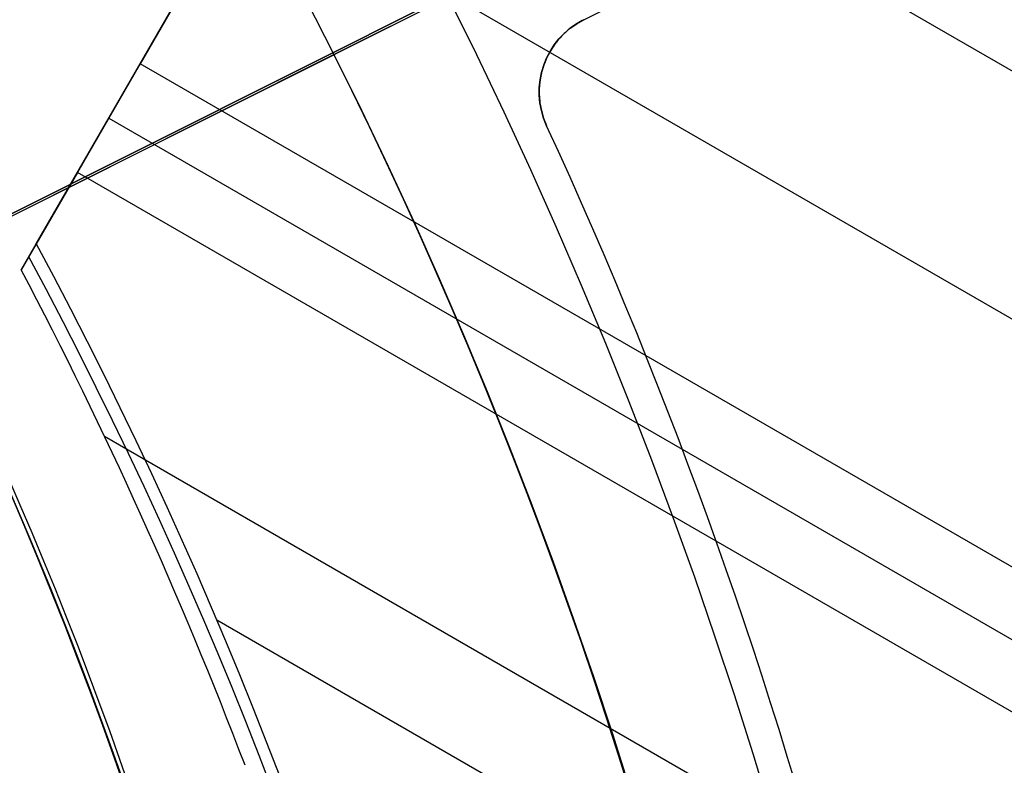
# Model space of a CAD drawing. Extents: x 16119 to 17321, y -6854 to -5812.
# Tile 46 of 68: x 16769 to 16781, y -6454 to -6444. Entities that reach past the tile are written whole.
import ezdxf

# ---------------------------------------------------------------- set-up
doc = ezdxf.new("R2010")
doc.units = 0
doc.layers.get('0').update_dxf_attribs({"linetype": 'CONTINUOUS'})
for name, color, linetype in [('BLANCO_METALICO', 7, 'CONTINUOUS'), ('COLOR', 7, 'CONTINUOUS'), ('LUZ', 7, 'CONTINUOUS')]:
    doc.layers.add(name, color=color, linetype=linetype)

msp = doc.modelspace()

# ---------------------------------------------------------------- linework, layer by layer
for p, q in [((16769.19601107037, -6447.189965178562, 55.76924850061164), (16776.62916711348, -6434.31536127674, 52.33708992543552)), ((16770.32051801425, -6445.242262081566, 53.29938422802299), (16774.54509022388, -6437.925088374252, 53.29938405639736)), ((16773.14246972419, -6440.354498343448, 52.38170944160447), (16770.48303191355, -6444.960779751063, 53.12237594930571)), ((17318.72943841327, -6755.349281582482, 52.38170944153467), (16773.14246972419, -6440.354498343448, 52.38170944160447)), ((16771.81275081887, -6442.657639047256, 52.75204269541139), (17317.39971950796, -6757.652422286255, 52.75204269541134)), ((16770.48303191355, -6444.960779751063, 53.12237594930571), (16769.70641066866, -6446.305927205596, 53.96826291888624)), ((17316.07000060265, -6759.955562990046, 53.1223759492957), (16770.48303191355, -6444.960779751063, 53.12237594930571)), ((16770.09472129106, -6445.633353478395, 53.54531943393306), (16783.63718288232, -6453.4520973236, 53.54531943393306)), ((16769.70641066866, -6446.305927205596, 53.96826291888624), (16769.01048903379, -6447.511298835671, 54.16208051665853)), ((16782.64336578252, -6453.775081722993, 53.96826291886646), (16769.70641066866, -6446.305927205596, 53.96826291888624)), ((16769.01048903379, -6447.511298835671, 54.16208051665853), (16769.19601107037, -6447.189965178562, 55.76924850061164)), ((16770.04015291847, -6449.569467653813, 54.33859617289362), (16781.47116753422, -6456.169167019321, 54.33859617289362)), ((17313.32500434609, -6764.710035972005, 56.4424488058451), (16771.43134449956, -6451.847585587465, 56.4424488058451))]:
    msp.add_line(p, q)
at = {"extrusion": (0.1124755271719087, 0.1948133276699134, 0.9743700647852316)}
msp.add_lwpolyline([(-17751.20030889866, -2732.071003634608), (-17751.71085849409, -2731.762035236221), (-17752.21940430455, -2731.448370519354), (-17752.72588590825, -2731.130028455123), (-17753.23024307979, -2730.807029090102), (-17753.73241581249, -2730.479393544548), (-17754.23234434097, -2730.147144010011), (-17754.72996916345, -2729.810303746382), (-17755.22523106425, -2729.468897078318), (-17755.71807113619, -2729.122949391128), (-17756.20843080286, -2728.772487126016), (-17756.69625184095, -2728.417537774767), (-17757.18147640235, -2728.058129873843), (-17757.66404703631, -2727.694292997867), (-17758.14390671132, -2727.326057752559), (-17758.62099883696, -2726.953455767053), (-17759.09526728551, -2726.576519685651), (-17759.56665641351, -2726.195283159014), (-17760.03511108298, -2725.80978083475), (-17760.50057668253, -2725.420048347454), (-17760.96299914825, -2725.026122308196), (-17761.42232498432, -2724.62804029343), (-17761.87850128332, -2724.225840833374), (-17762.33147574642, -2723.81956339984), (-17762.78119670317, -2723.409248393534), (-17763.22761313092, -2722.994937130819), (-17763.6706746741, -2722.57667182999), (-17764.11033166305, -2722.154495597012), (-17764.54653513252, -2721.728452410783), (-17764.97923683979, -2721.298587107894), (-17765.40838928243, -2720.864945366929), (-17765.83394571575, -2720.427573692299), (-17766.25586016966, -2719.986519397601), (-17766.6740874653, -2719.541830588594), (-17767.08858323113, -2719.09355614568), (-17767.49930391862, -2718.641745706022), (-17767.90620681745, -2718.186449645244), (-17768.30925007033, -2717.727719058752), (-17768.70839268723, -2717.26560574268), (-17769.10359455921, -2716.800162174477), (-17769.49481647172, -2716.331441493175), (-17769.8820201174, -2715.859497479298), (-17770.26516810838, -2715.384384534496), (-17770.64422398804, -2714.906157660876), (-17771.01915224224, -2714.424872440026), (-17771.38991831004, -2713.940585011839), (-17771.75648859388, -2713.453352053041), (-17772.11883046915, -2712.963230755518), (-17772.47691229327, -2712.470278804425), (-17772.83070341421, -2711.974554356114), (-17773.18017417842, -2711.476116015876), (-17773.52529593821, -2710.975022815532), (-17773.86604105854, -2710.471334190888), (-17774.20238292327, -2709.965109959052), (-17774.53429594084, -2709.456410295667), (-17774.86175554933, -2708.945295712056), (-17775.18473822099, -2708.43182703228), (-17775.50322146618, -2707.916065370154), (-17775.81718383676, -2707.398072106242), (-17776.1266049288, -2706.877908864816), (-17776.43146538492, -2706.355637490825), (-17776.73174689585, -2705.83132002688), (-17777.02743220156, -2705.305018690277), (-17777.31850509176, -2704.776795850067), (-17777.60495040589, -2704.246714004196), (-17777.8867540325, -2703.714835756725), (-17778.16390290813, -2703.181223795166), (-17778.43638501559, -2702.645940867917), (-17778.70418938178, -2702.109049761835), (-17778.96730607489, -2701.57061327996), (-17779.22572620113, -2701.030694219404), (-17779.47944190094, -2700.489355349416), (-17779.72844634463, -2699.946659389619), (-17779.97273372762, -2699.402668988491), (-17780.21229926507, -2698.857446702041), (-17780.44713918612, -2698.311054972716), (-17780.67725072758, -2697.763556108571), (-17780.90263212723, -2697.21501226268), (-17781.12328261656, -2696.665485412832), (-17781.33920241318, -2696.115037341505), (-17781.55039271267, -2695.563729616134), (-17781.75685568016, -2695.011623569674), (-17781.95859444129, -2694.458780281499), (-17782.15561307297, -2693.905260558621), (-17782.34791659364, -2693.351124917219), (-17782.53551095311, -2692.796433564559), (-17782.7184030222, -2692.241246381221), (-17782.89660058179, -2691.685622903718), (-17783.07011231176, -2691.129622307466), (-17783.23894777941, -2690.573303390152), (-17783.40311742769, -2690.016724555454), (-17783.56263256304, -2689.459943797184), (-17783.71750534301, -2688.903018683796), (-17783.86774876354, -2688.346006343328), (-17784.01337664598, -2687.788963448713), (-17784.15440362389, -2687.231946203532), (-17784.29084512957, -2686.675010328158), (-17784.4227173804, -2686.118211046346), (-17784.55003736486, -2685.561603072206), (-17784.67282282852, -2685.005240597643), (-17784.79109225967, -2684.449177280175), (-17784.90486487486, -2683.893466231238), (-17785.0141606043, -2683.338160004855), (-17785.119000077, -2682.783310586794), (-17785.21940460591, -2682.228969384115), (-17785.31539617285, -2681.675187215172), (-17785.40699741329, -2681.122014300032), (-17785.49423160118, -2680.569500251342), (-17785.57712263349, -2680.017694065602), (-17785.65569501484, -2679.466644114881), (-17785.72997384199, -2678.916398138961), (-17785.79998478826, -2678.367003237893), (-17785.86575408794, -2677.81850586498), (-17785.9273085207, -2677.270951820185), (-17785.9846753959, -2676.724386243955), (-17786.03788253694, -2676.178853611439), (-17786.08695826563, -2675.634397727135), (-17786.13193138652, -2675.091061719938), (-17786.17283117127, -2674.54888803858), (-17786.20968734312, -2674.007918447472), (-17786.24253006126, -2673.468194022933), (-17786.2713899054, -2672.929755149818), (-17786.2962978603, -2672.392641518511), (-17786.31728530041, -2671.856892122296), (-17786.3343839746, -2671.322545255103), (-17786.34762599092, -2670.789638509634), (-17786.35704380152, -2670.258208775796), (-17786.36267018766, -2669.728292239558), (-17786.36453824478, -2669.199924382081), (-17786.36273902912, -2668.681383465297), (-17786.35732037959, -2668.161350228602), (-17786.3482510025, -2667.639858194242), (-17786.33549989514, -2667.116941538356), (-17786.31903635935, -2666.592635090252), (-17786.29883001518, -2666.066974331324), (-17786.27485081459, -2665.539995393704), (-17786.24706905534, -2665.011735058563), (-17786.2154553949, -2664.482230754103), (-17786.1799808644, -2663.95152055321), (-17786.14061688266, -2663.419643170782), (-17786.09733527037, -2662.886637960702), (-17786.05010826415, -2662.352544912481), (-17785.9989085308, -2661.817404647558), (-17785.94370918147, -2661.281258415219), (-17785.88448378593, -2660.744148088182), (-17785.82120638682, -2660.206116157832), (-17785.75385151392, -2659.667205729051), (-17785.68239419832, -2659.127460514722), (-17785.60680998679, -2658.586924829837), (-17785.52707495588, -2658.045643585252), (-17785.44316572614, -2657.503662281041), (-17785.35505947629, -2656.961026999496), (-17785.2627339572, -2656.417784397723), (-17785.16616750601, -2655.87398169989), (-17785.06533906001, -2655.329666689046), (-17784.96022817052, -2654.784887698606), (-17784.85081501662, -2654.239693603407), (-17784.73708041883, -2653.694133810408), (-17784.61900585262, -2653.148258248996), (-17784.49657346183, -2652.6021173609), (-17784.3697660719, -2652.055762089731), (-17784.23856720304, -2651.509243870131), (-17784.10296108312, -2650.96261461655), (-17783.96293266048, -2650.415926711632), (-17783.81846761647, -2649.869232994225), (-17783.66955237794, -2649.322586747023), (-17783.51617412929, -2648.776041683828), (-17783.35832082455, -2648.229651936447), (-17783.19598119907, -2647.683472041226), (-17783.02914478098, -2647.137556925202), (-17782.85780190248, -2646.591961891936), (-17782.68194371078, -2646.04674260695), (-17782.50156217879, -2645.501955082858), (-17782.31665011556, -2644.95765566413), (-17782.12720117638, -2644.413901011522), (-17781.93320987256, -2643.870748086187), (-17781.73467158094, -2643.328254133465), (-17781.53158255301, -2642.786476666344), (-17781.32393992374, -2642.245473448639), (-17781.11174172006, -2641.705302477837), (-17780.89498686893, -2641.166021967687), (-17780.67367520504, -2640.627690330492), (-17780.44780747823, -2640.090366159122), (-17780.21738536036, -2639.55410820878), (-17779.98241145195, -2639.018975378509), (-17779.74288928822, -2638.485026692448), (-17779.49882334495, -2637.952321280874), (-17779.25021904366, -2637.420918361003), (-17778.99708275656, -2636.890877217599), (-17778.73942181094, -2636.36225718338), (-17778.47724449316, -2635.835117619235), (-17778.21056005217, -2635.309517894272), (-17777.93937870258, -2634.785517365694), (-17777.66371162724, -2634.26317535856), (-17777.38357097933, -2633.742551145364), (-17777.09896988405, -2633.223703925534), (-17776.80992243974, -2632.7066928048), (-17776.5164437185, -2632.191576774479), (-17776.21854976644, -2631.678414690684), (-17775.91625760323, -2631.167265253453), (-17775.60958522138, -2630.658186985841), (-17775.29855158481, -2630.151238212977), (-17774.98317662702, -2629.646477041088), (-17774.66348124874, -2629.143961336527), (-17774.33948731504, -2628.643748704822), (-17774.01121765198, -2628.145896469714), (-17773.67869604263, -2627.650461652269), (-17773.34194722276, -2627.157500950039), (-17773.00099687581, -2626.667070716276), (-17772.65587162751, -2626.179226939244), (-17772.30659903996, -2625.694025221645), (-17771.95320760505, -2625.211520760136), (-17771.59572673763, -2624.731768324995), (-17771.23418676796, -2624.254822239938), (-17770.86861893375, -2623.780736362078), (-17770.49905537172, -2623.309564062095), (-17770.12552910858, -2622.841358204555), (-17769.74807405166, -2622.376171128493), (-17769.36672497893, -2621.914054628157), (-17768.98151752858, -2621.455059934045), (-17768.59248818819, -2620.999237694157), (-17768.19967428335, -2620.546637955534), (-17767.80311396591, -2620.097310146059), (-17767.40284620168, -2619.651303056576), (-17766.99891075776, -2619.208664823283), (-17766.59134818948, -2618.769442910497), (-17766.18019982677, -2618.333684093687), (-17765.7655077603, -2617.90143444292), (-17765.34731482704, -2617.472739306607), (-17764.9256645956, -2617.047643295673), (-17764.50060135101, -2616.62619026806), (-17764.07217007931, -2616.208423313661), (-17763.64041645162, -2615.794384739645), (-17763.20538680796, -2615.384116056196), (-17762.7671281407, -2614.977657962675), (-17762.3256880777, -2614.575050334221), (-17761.88111486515, -2614.176332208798), (-17761.43345735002, -2613.781541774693), (-17760.98276496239, -2613.390716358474), (-17760.52908769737, -2613.003892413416), (-17760.07247609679, -2612.6211055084), (-17759.61298123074, -2612.242390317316), (-17759.15065467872, -2611.867780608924), (-17758.68554851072, -2611.497309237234), (-17758.21771526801, -2611.131008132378), (-17757.74720794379, -2610.768908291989), (-17757.27407996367, -2610.411039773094), (-17756.79838516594, -2610.05743168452), (-17756.32017778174, -2609.708112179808), (-17755.83951241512, -2609.363108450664), (-17755.35644402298, -2609.022446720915), (-17754.87102789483, -2608.686152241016), (-17754.38331963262, -2608.354249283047), (-17753.89337513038, -2608.026761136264), (-17753.40125055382, -2607.703710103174), (-17752.90700231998, -2607.385117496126), (-17752.41068707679, -2607.071003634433)], dxfattribs=at)
at = {"extrusion": (0.1124755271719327, 0.1948133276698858, 0.9743700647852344)}
msp.add_lwpolyline([(-17750.28945111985, -2607.071003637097), (-17750.81052073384, -2607.37579482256), (-17751.32964040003, -2607.685445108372), (-17751.84674684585, -2607.999936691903), (-17752.36177696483, -2608.319250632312), (-17752.87466784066, -2608.643366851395), (-17753.38535677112, -2608.972264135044), (-17753.89378129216, -2609.305920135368), (-17754.39987920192, -2609.644311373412), (-17754.90358858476, -2609.987413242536), (-17755.40484783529, -2610.335200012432), (-17755.90359568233, -2610.687644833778), (-17756.39977121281, -2611.044719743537), (-17756.89331389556, -2611.406395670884), (-17757.38416360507, -2611.77264244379), (-17757.87226064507, -2612.143428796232), (-17758.35754577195, -2612.518722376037), (-17758.83996021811, -2612.898489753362), (-17759.31944571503, -2613.282696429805), (-17759.79594451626, -2613.671306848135), (-17760.26939942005, -2614.06428440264), (-17760.73975379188, -2614.461591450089), (-17761.20695158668, -2614.863189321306), (-17761.67093737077, -2615.269038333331), (-17762.13165634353, -2615.679097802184), (-17762.5890543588, -2616.093326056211), (-17763.04307794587, -2616.511680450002), (-17763.49367433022, -2616.934117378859), (-17763.94079145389, -2617.360592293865), (-17764.38437799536, -2617.791059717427), (-17764.82438338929, -2618.225473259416), (-17765.26075784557, -2618.663785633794), (-17765.69345236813, -2619.105948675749), (-17766.12241877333, -2619.551913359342), (-17766.54760970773, -2620.001629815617), (-17766.96897866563, -2620.455047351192), (-17767.38648000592, -2620.912114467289), (-17767.80006896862, -2621.372778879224), (-17768.20970169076, -2621.836987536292), (-17768.61533522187, -2622.304686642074), (-17769.01692753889, -2622.775821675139), (-17769.41443756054, -2623.250337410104), (-17769.8078251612, -2623.728177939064), (-17770.19705118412, -2624.209286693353), (-17770.58207745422, -2624.693606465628), (-17770.96286679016, -2625.181079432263), (-17771.33938301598, -2625.671647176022), (-17771.71159097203, -2626.165250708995), (-17772.07945652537, -2626.661830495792), (-17772.44294657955, -2627.161326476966), (-17772.80202908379, -2627.663678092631), (-17773.15667304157, -2628.168824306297), (-17773.50684851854, -2628.676703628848), (-17773.85252664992, -2629.187254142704), (-17774.19367964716, -2629.700413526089), (-17774.53028080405, -2630.21611907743), (-17774.86230450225, -2630.734307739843), (-17775.18972621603, -2631.254916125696), (-17775.51252251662, -2631.777880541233), (-17775.83067107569, -2632.303137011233), (-17776.14415066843, -2632.830621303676), (-17776.45294117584, -2633.360268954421), (-17776.7570235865, -2633.892015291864), (-17777.0563799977, -2634.425795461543), (-17777.35099361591, -2634.961544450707), (-17777.64084875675, -2635.499197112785), (-17777.92593084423, -2636.038688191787), (-17778.20622640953, -2636.579952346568), (-17778.48172308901, -2637.122924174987), (-17778.75240962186, -2637.667538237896), (-17779.01827584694, -2638.213729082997), (-17779.27931269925, -2638.76143126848), (-17779.53551220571, -2639.3105793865), (-17779.78686748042, -2639.861108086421), (-17780.03337271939, -2640.412952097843), (-17780.27502319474, -2640.966046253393), (-17780.51181524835, -2641.520325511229), (-17780.74374628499, -2642.075724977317), (-17780.97081476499, -2642.632179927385), (-17781.19302019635, -2643.189625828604), (-17781.41036312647, -2643.747998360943), (-17781.62284513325, -2644.307233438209), (-17781.8304688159, -2644.867267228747), (-17782.03323778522, -2645.4280361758), (-17782.23115665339, -2645.989477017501), (-17782.4242310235, -2646.551526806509), (-17782.61246747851, -2647.114122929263), (-17782.7958735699, -2647.677203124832), (-17782.97445780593, -2648.240705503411), (-17783.1482296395, -2648.80456856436), (-17783.31719945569, -2649.368731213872), (-17783.48137855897, -2649.933132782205), (-17783.64077916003, -2650.497713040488), (-17783.79541436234, -2651.062412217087), (-17783.94529814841, -2651.627171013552), (-17784.09044536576, -2652.191930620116), (-17784.23087171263, -2652.756632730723), (-17784.36659372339, -2653.321219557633), (-17784.49762875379, -2653.885633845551), (-17784.62399496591, -2654.449818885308), (-17784.74571131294, -2655.013718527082), (-17784.86279752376, -2655.577277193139), (-17784.97527408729, -2656.140439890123), (-17785.08316223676, -2656.703152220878), (-17785.18648393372, -2657.265360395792), (-17785.28526185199, -2657.827011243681), (-17785.37951936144, -2658.388052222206), (-17785.46928051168, -2658.948431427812), (-17785.55457001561, -2659.508097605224), (-17785.63541323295, -2660.067000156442), (-17785.71183615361, -2660.625089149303), (-17785.78386538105, -2661.182315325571), (-17785.8515281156, -2661.738630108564), (-17785.91485213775, -2662.293985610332), (-17785.9738657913, -2662.848334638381), (-17786.0285979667, -2663.40163070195), (-17786.07907808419, -2663.953828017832), (-17786.12533607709, -2664.504881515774), (-17786.16740237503, -2665.054746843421), (-17786.20530788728, -2665.60338037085), (-17786.23908398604, -2666.150739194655), (-17786.26876248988, -2666.696781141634), (-17786.29437564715, -2667.241464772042), (-17786.31595611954, -2667.784749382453), (-17786.3335369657, -2668.326595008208), (-17786.34715162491, -2668.866962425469), (-17786.35683390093, -2669.405813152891), (-17786.36261794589, -2669.943109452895), (-17786.36453824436, -2670.478814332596), (-17786.36278657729, -2670.990457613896), (-17786.35751139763, -2671.503554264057), (-17786.34868263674, -2672.01807209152), (-17786.33627050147, -2672.533978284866), (-17786.32024548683, -2673.051239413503), (-17786.30057838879, -2673.569821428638), (-17786.27724031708, -2674.089689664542), (-17786.25020270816, -2674.610808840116), (-17786.21943733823, -2675.133143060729), (-17786.18491633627, -2675.656655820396), (-17786.14661219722, -2676.181310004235), (-17786.10449779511, -2676.707067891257), (-17786.05854639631, -2677.233891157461), (-17786.00873167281, -2677.761740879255), (-17785.95502771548, -2678.2905775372), (-17785.89740904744, -2678.820361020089), (-17785.83585063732, -2679.351050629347), (-17785.77032791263, -2679.882605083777), (-17785.7008167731, -2680.414982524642), (-17785.627293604, -2680.94814052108), (-17785.54973528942, -2681.482036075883), (-17785.46811922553, -2682.016625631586), (-17785.38242333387, -2682.55186507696), (-17785.29262607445, -2683.087709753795), (-17785.19870645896, -2683.624114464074), (-17785.10064406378, -2684.16103347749), (-17784.99841904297, -2684.698420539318), (-17784.89201214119, -2685.236228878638), (-17784.78140470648, -2685.774411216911), (-17784.66657870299, -2686.312919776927), (-17784.54751672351, -2686.851706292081), (-17784.424202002, -2687.390722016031), (-17784.29661842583, -2687.929917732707), (-17784.16475054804, -2688.46924376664), (-17784.02858359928, -2689.008649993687), (-17783.88810349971, -2689.548085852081), (-17783.7432968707, -2690.087500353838), (-17783.59415104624, -2690.626842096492), (-17783.44065408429, -2691.166059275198), (-17783.28279477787, -2691.705099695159), (-17783.12056266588, -2692.243910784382), (-17782.95394804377, -2692.782439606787), (-17782.78294197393, -2693.320632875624), (-17782.60753629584, -2693.858436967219), (-17782.42772363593, -2694.395797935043), (-17782.24349741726, -2694.932661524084), (-17782.05485186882, -2695.468973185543), (-17781.86178203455, -2696.004678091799), (-17781.66428378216, -2696.539721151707), (-17781.46235381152, -2697.074047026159), (-17781.25598966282, -2697.607600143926), (-17781.04518972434, -2698.140324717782), (-17780.82995323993, -2698.672164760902), (-17780.61028031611, -2699.203064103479), (-17780.38617192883, -2699.732966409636), (-17780.15762992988, -2700.261815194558), (-17779.92465705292, -2700.789553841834), (-17779.68725691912, -2701.316125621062), (-17779.44543404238, -2701.841473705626), (-17779.19919383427, -2702.365541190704), (-17778.94854260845, -2702.888271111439), (-17778.69348758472, -2703.409606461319), (-17778.43403689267, -2703.929490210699), (-17778.17019957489, -2704.447865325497), (-17777.90198558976, -2704.964674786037), (-17777.62940581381, -2705.479861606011), (-17777.35247204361, -2705.993368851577), (-17777.07119699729, -2706.505139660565), (-17776.78559431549, -2707.015117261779), (-17776.49567856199, -2707.523244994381), (-17776.20146522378, -2708.029466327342), (-17775.90297071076, -2708.533724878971), (-17775.60021235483, -2709.035964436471), (-17775.29320840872, -2709.536128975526), (-17774.98197804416, -2710.034162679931), (-17774.6665413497, -2710.530009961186), (-17774.34691932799, -2711.023615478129), (-17774.02313389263, -2711.514924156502), (-17773.69520786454, -2712.003881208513), (-17773.3631649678, -2712.490432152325), (-17773.02702982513, -2712.974522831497), (-17772.68682795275, -2713.456099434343), (-17772.34258575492, -2713.935108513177), (-17771.9943305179, -2714.411497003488), (-17771.64209040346, -2714.885212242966), (-17771.28589444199, -2715.356201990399), (-17770.92577252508, -2715.824414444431), (-17770.56175539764, -2716.289798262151), (-17770.19387464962, -2716.752302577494), (-17769.82216270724, -2717.211877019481), (-17769.44665282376, -2717.668471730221), (-17769.06737906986, -2718.122037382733), (-17768.68437632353, -2718.572525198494), (-17768.29768025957, -2719.019886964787), (-17767.90732733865, -2719.46407505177), (-17767.51335479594, -2719.905042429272), (-17767.11580062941, -2720.342742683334), (-17766.71470358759, -2720.777130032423), (-17766.31010315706, -2721.208159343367), (-17765.90203954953, -2721.635786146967), (-17765.49055368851, -2722.059966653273), (-17765.0756871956, -2722.480657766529), (-17764.65748237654, -2722.897817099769), (-17764.23598220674, -2723.311402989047), (-17763.81123031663, -2723.721374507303), (-17763.3832709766, -2724.127691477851), (-17762.95214908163, -2724.530314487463), (-17762.51791013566, -2724.929204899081), (-17762.08060023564, -2725.324324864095), (-17761.64026605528, -2725.715637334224), (-17761.19695482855, -2726.103106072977), (-17760.75071433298, -2726.486695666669), (-17760.30159287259, -2726.866371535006), (-17759.84963926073, -2727.242099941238), (-17759.39490280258, -2727.613848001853), (-17758.93743327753, -2727.981583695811), (-17758.47728092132, -2728.34527587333), (-17758.01449640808, -2728.704894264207), (-17757.54913083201, -2729.060409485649), (-17757.08123568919, -2729.411793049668), (-17756.610862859, -2729.759017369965), (-17756.13806458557, -2730.102055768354), (-17755.66289345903, -2730.4408824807), (-17755.18540239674, -2730.775472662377), (-17754.70564462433, -2731.105802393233), (-17754.22367365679, -2731.431848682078), (-17753.73954327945, -2731.75358947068), (-17753.25330752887, -2732.071003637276)], dxfattribs=at)
at = {"extrusion": (0.112475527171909, 0.1948133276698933, 0.9743700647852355)}
msp.add_lwpolyline([(-17756.65049703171, -2607.07100363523), (-17757.12591185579, -2607.406121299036), (-17757.59907532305, -2607.745312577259), (-17758.06993828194, -2608.088554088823), (-17758.53845187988, -2608.435821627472), (-17759.00456757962, -2608.787090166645), (-17759.46823717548, -2609.142333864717), (-17759.92941280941, -2609.501526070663), (-17760.38804698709, -2609.864639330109), (-17760.84409259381, -2610.231645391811), (-17761.29750291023, -2610.602515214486), (-17761.74823162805, -2610.97721897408), (-17762.19623286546, -2611.355726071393), (-17762.64146118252, -2611.738005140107), (-17763.08387159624, -2612.124024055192), (-17763.52341959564, -2612.513749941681), (-17763.96006115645, -2612.907149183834), (-17764.39375275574, -2613.304187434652), (-17764.82445138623, -2613.704829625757), (-17765.25211457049, -2614.109039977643), (-17765.67670037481, -2614.516782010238), (-17766.09816742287, -2614.92801855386), (-17766.51647490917, -2615.342711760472), (-17766.93158261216, -2615.760823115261), (-17767.34345090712, -2616.182313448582), (-17767.75204077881, -2616.60714294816), (-17768.15731383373, -2617.035271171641), (-17768.55923231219, -2617.46665705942), (-17768.95775909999, -2617.90125894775), (-17769.35285773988, -2618.339034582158), (-17769.7444924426, -2618.779941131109), (-17770.13262809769, -2619.223935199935), (-17770.51723028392, -2619.670972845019), (-17770.89826527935, -2620.121009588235), (-17771.27570007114, -2620.574000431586), (-17771.64950236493, -2621.029899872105), (-17772.01964059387, -2621.48866191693), (-17772.38608392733, -2621.950240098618), (-17772.74880227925, -2622.414587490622), (-17773.10776631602, -2622.881656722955), (-17773.46294746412, -2623.351399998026), (-17773.81431791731, -2623.82376910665), (-17774.16185064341, -2624.298715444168), (-17774.5055193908, -2624.776190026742), (-17774.84529869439, -2625.256143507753), (-17775.18116388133, -2625.738526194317), (-17775.51309107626, -2626.223288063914), (-17775.84105720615, -2626.710378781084), (-17776.16504000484, -2627.199747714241), (-17776.48501801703, -2627.691343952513), (-17776.80097060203, -2628.185116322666), (-17777.11287793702, -2628.681013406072), (-17777.42072101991, -2629.178983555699), (-17777.72448167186, -2629.678974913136), (-17778.02414253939, -2630.180935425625), (-17778.31968709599, -2630.684812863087), (-17778.61109964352, -2631.190554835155), (-17778.89836531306, -2631.698108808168), (-17779.18147006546, -2632.207422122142), (-17779.46040069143, -2632.718442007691), (-17779.73514481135, -2633.23111560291), (-17780.00569087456, -2633.745389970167), (-17780.27202815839, -2634.261212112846), (-17780.53414676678, -2634.778528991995), (-17780.79203762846, -2635.297287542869), (-17781.04569249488, -2635.817434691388), (-17781.29510393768, -2636.338917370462), (-17781.54026534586, -2636.861682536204), (-17781.78117092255, -2637.385677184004), (-17782.01781568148, -2637.91084836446), (-17782.25019544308, -2638.437143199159), (-17782.47830683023, -2638.964508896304), (-17782.70214726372, -2639.492892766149), (-17782.92171495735, -2640.022242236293), (-17783.13700891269, -2640.552504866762), (-17783.34802891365, -2641.083628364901), (-17783.55477552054, -2641.615560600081), (-17783.75725006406, -2642.148249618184), (-17783.95545463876, -2642.681643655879), (-17784.14939209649, -2643.215691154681), (-17784.33906603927, -2643.750340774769), (-17784.52448081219, -2644.285541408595), (-17784.70564149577, -2644.821242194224), (-17784.88255389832, -2645.35739252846), (-17785.05522454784, -2645.893942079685), (-17785.22366068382, -2646.430840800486), (-17785.38787024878, -2646.968038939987), (-17785.54786187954, -2647.505487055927), (-17785.70364489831, -2648.04313602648), (-17785.85522930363, -2648.580937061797), (-17786.00262576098, -2649.118841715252), (-17786.14584559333, -2649.656801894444), (-17786.28490077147, -2650.19476987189), (-17786.4198039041, -2650.732698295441), (-17786.55056822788, -2651.270540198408), (-17786.6772075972, -2651.808249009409), (-17786.7997364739, -2652.345778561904), (-17786.91816991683, -2652.883083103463), (-17787.03252357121, -2653.420117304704), (-17787.14281365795, -2653.956836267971), (-17787.24905696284, -2654.493195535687), (-17787.3512708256, -2655.02915109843), (-17787.44947312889, -2655.564659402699), (-17787.54368228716, -2656.099677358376), (-17787.63391723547, -2656.634162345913), (-17787.72019741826, -2657.168072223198), (-17787.80254277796, -2657.701365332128), (-17787.88097374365, -2658.234000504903), (-17787.95551121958, -2658.765937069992), (-17788.02617657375, -2659.29713485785), (-17788.09299162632, -2659.827554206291), (-17788.15597863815, -2660.357155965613), (-17788.21516029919, -2660.88590150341), (-17788.27055971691, -2661.413752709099), (-17788.32220040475, -2661.940671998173), (-17788.3701062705, -2662.466622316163), (-17788.41430160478, -2662.991567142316), (-17788.45481106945, -2663.515470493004), (-17788.4916596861, -2664.038296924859), (-17788.52487282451, -2664.560011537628), (-17788.55447619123, -2665.08057997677), (-17788.58049581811, -2665.599968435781), (-17788.60295805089, -2666.118143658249), (-17788.62188953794, -2666.635072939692), (-17788.63731721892, -2667.150724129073), (-17788.64926831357, -2667.665065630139), (-17788.65777031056, -2668.178066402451), (-17788.66285095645, -2668.689695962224), (-17788.66453824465, -2669.199924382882), (-17788.66279076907, -2669.719173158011), (-17788.65752855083, -2670.239872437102), (-17788.64872209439, -2670.761990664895), (-17788.63634216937, -2671.285495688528), (-17788.6203598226, -2671.810354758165), (-17788.60074639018, -2672.336534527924), (-17788.57747350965, -2672.864001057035), (-17788.55051313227, -2673.392719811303), (-17788.51983753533, -2673.922655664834), (-17788.48541933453, -2674.453772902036), (-17788.4472314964, -2674.986035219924), (-17788.40524735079, -2675.519405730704), (-17788.35944060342, -2676.053846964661), (-17788.30978534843, -2676.589320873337), (-17788.25625608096, -2677.125788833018), (-17788.1988277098, -2677.663211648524), (-17788.13747556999, -2678.201549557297), (-17788.07217543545, -2678.740762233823), (-17788.00290353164, -2679.280808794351), (-17787.92963654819, -2679.821647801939), (-17787.85235165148, -2680.363237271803), (-17787.77102649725, -2680.905534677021), (-17787.68563924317, -2681.448496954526), (-17787.59616856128, -2681.992080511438), (-17787.50259365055, -2682.536241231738), (-17787.40489424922, -2683.080934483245), (-17787.30305064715, -2683.626115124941), (-17787.19704369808, -2684.171737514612), (-17787.08685483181, -2684.717755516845), (-17786.97246606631, -2685.264122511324), (-17786.85386001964, -2685.810791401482), (-17786.73101992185, -2686.357714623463), (-17786.60392962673, -2686.904844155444), (-17786.47257362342, -2687.452131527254), (-17786.33693704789, -2687.999527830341), (-17786.19700569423, -2688.546983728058), (-17786.05276602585, -2689.094449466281), (-17785.90420518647, -2689.641874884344), (-17785.75131101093, -2690.189209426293), (-17785.59407203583, -2690.736402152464), (-17785.43247750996, -2691.283401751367), (-17785.2665174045, -2691.830156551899), (-17785.09618242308, -2692.376614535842), (-17784.92146401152, -2692.922723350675), (-17784.74235436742, -2693.468430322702), (-17784.55884644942, -2694.013682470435), (-17784.37093398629, -2694.55842651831), (-17784.17861148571, -2695.102608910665), (-17783.98187424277, -2695.646175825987), (-17783.78071834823, -2696.189073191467), (-17783.57514069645, -2696.731246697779), (-17783.36513899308, -2697.272641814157), (-17783.15071176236, -2697.813203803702), (-17782.93185835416, -2698.352877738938), (-17782.7085789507, -2698.891608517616), (-17782.48087457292, -2699.429340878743), (-17782.2487470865, -2699.966019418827), (-17782.0121992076, -2700.501588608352), (-17781.77123450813, -2701.035992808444), (-17781.52585742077, -2701.569176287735), (-17781.27607324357, -2702.101083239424), (-17781.02188814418, -2702.631657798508), (-17780.76330916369, -2703.160844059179), (-17780.50034422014, -2703.688586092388), (-17780.23300211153, -2704.214827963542), (-17779.96129251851, -2704.739513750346), (-17779.68522600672, -2705.262587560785), (-17779.40481402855, -2705.783993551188), (-17779.12006892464, -2706.303675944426), (-17778.83100392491, -2706.821579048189), (-17778.53763314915, -2707.337647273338), (-17778.23997160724, -2707.851825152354), (-17777.93803519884, -2708.364057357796), (-17777.63184071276, -2708.874288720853), (-17777.32140582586, -2709.3824642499), (-17777.00674910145, -2709.888529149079), (-17776.68788998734, -2710.392428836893), (-17776.36484881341, -2710.894108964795), (-17776.03764678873, -2711.393515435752), (-17775.70630599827, -2711.890594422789), (-17775.37084939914, -2712.38529238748), (-17775.03130081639, -2712.877556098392), (-17774.68768493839, -2713.367332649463), (-17774.34002731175, -2713.854569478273), (-17773.98835433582, -2714.339214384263), (-17773.63269325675, -2714.82121554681), (-17773.27307216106, -2715.300521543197), (-17772.90951996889, -2715.777081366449), (-17772.5420664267, -2716.250844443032), (-17772.17074209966, -2716.721760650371), (-17771.7955783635, -2717.189780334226), (-17771.41660739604, -2717.654854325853), (-17771.03386216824, -2718.116933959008), (-17770.64737643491, -2718.575971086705), (-17770.25718472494, -2719.03191809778), (-17769.86332233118, -2719.484727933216), (-17769.46582529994, -2719.934354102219), (-17769.06473042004, -2720.380750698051), (-17768.66007521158, -2720.823872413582), (-17768.25189791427, -2721.263674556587), (-17767.84023747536, -2721.700113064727), (-17767.42513353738, -2722.133144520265), (-17767.00662642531, -2722.562726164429), (-17766.5847571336, -2722.988815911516), (-17766.15956731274, -2723.411372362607), (-17765.73109925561, -2723.830354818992), (-17765.29939588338, -2724.24572329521), (-17764.8645007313, -2724.65743853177), (-17764.42645793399, -2725.065462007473), (-17763.98531221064, -2725.469755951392), (-17763.54110884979, -2725.870283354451), (-17763.09389369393, -2726.267007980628), (-17762.64371312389, -2726.659894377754), (-17762.19061404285, -2727.048907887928), (-17761.73464386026, -2727.434014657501), (-17761.2758504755, -2727.815181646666), (-17760.81428226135, -2728.192376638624), (-17760.34998804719, -2728.565568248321), (-17759.88301710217, -2728.934725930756), (-17759.41341911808, -2729.299819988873), (-17758.94124419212, -2729.660821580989), (-17758.46654280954, -2730.017702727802), (-17757.98936582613, -2730.370436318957), (-17757.50976445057, -2730.718996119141), (-17757.02779022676, -2731.063356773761), (-17756.54349501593, -2731.403493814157), (-17756.0569309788, -2731.739383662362), (-17755.56815055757, -2732.071003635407)], dxfattribs=at)
at = {"extrusion": (0.1124755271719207, 0.1948133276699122, 0.9743700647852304)}
msp.add_lwpolyline([(-17757.40811450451, -2732.071003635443), (-17757.87404524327, -2731.733680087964), (-17758.33770464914, -2731.3924203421), (-17758.79904584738, -2731.047248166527), (-17759.25802227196, -2730.698188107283), (-17759.71458768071, -2730.345265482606), (-17760.1686961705, -2729.988506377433), (-17760.62030219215, -2729.627937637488), (-17761.06936056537, -2729.263586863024), (-17761.51582649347, -2728.895482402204), (-17761.95965557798, -2728.52365334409), (-17762.40080383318, -2728.148129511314), (-17762.83922770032, -2727.76894145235), (-17763.27488406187, -2727.386120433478), (-17763.70773025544, -2726.999698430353), (-17764.1377240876, -2726.609708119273), (-17764.56482384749, -2726.216182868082), (-17764.9889883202, -2725.819156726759), (-17765.4101768, -2725.41866441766), (-17765.82834910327, -2725.014741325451), (-17766.2434655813, -2724.607423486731), (-17766.65548713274, -2724.196747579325), (-17767.0643752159, -2723.7827509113), (-17767.47009186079, -2723.36547140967), (-17767.87259968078, -2722.944947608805), (-17768.27186188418, -2722.521218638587), (-17768.66784228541, -2722.09432421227), (-17769.06050531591, -2721.66430461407), (-17769.44981603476, -2721.231200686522), (-17769.83574013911, -2720.795053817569), (-17770.21824397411, -2720.355905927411), (-17770.59729454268, -2719.913799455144), (-17770.97285951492, -2719.468777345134), (-17771.34490723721, -2719.020883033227), (-17771.71340674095, -2718.570160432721), (-17772.07832775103, -2718.116653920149), (-17772.4396406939, -2717.660408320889), (-17772.79731670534, -2717.20146889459), (-17773.15132763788, -2716.739881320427), (-17773.50164606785, -2716.27569168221), (-17773.84824530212, -2715.808946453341), (-17774.19109938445, -2715.33969248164), (-17774.53018310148, -2714.867976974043), (-17774.86547198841, -2714.393847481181), (-17775.19694233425, -2713.917351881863), (-17775.52457118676, -2713.438538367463), (-17775.84833635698, -2712.957455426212), (-17776.16821642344, -2712.474151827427), (-17776.48419073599, -2711.98867660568), (-17776.79623941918, -2711.501079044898), (-17777.10434337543, -2711.011408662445), (-17777.40848428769, -2710.519715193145), (-17777.70864462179, -2710.026048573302), (-17778.00480762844, -2709.530458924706), (-17778.29695734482, -2709.032996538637), (-17778.58507859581, -2708.533711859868), (-17778.86915699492, -2708.032655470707), (-17779.14917894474, -2707.529878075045), (-17779.42513163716, -2707.025430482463), (-17779.69700305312, -2706.519363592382), (-17779.96478196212, -2706.011728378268), (-17780.22845792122, -2705.502575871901), (-17780.48802127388, -2704.991957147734), (-17780.74346314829, -2704.479923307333), (-17780.99477545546, -2703.966525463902), (-17781.24195088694, -2703.45181472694), (-17781.48498291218, -2702.935842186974), (-17781.72386577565, -2702.418658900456), (-17781.95859449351, -2701.900315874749), (-17782.18916485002, -2701.380864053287), (-17782.41557339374, -2700.860354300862), (-17782.63781743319, -2700.338837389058), (-17782.85589503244, -2699.816363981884), (-17783.06980500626, -2699.292984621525), (-17783.27954691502, -2698.768749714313), (-17783.48512105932, -2698.24370951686), (-17783.68652847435, -2697.717914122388), (-17783.88377092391, -2697.191413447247), (-17784.07685089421, -2696.664257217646), (-17784.26577158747, -2696.13649495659), (-17784.45053691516, -2695.608175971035), (-17784.63115149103, -2695.079349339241), (-17784.80762062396, -2694.550063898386), (-17784.97995031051, -2694.020368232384), (-17785.14814722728, -2693.490310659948), (-17785.312218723, -2692.959939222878), (-17785.47217281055, -2692.429301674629), (-17785.62801815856, -2691.898445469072), (-17785.77976408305, -2691.367417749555), (-17785.92742053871, -2690.836265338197), (-17786.07099811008, -2690.305034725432), (-17786.21050800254, -2689.773772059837), (-17786.34596203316, -2689.242523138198), (-17786.47737262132, -2688.711333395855), (-17786.60475277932, -2688.180247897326), (-17786.72811610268, -2687.649311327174), (-17786.84747676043, -2687.118567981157), (-17786.96284948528, -2686.588061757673), (-17787.07424956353, -2686.057836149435), (-17787.18169282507, -2685.527934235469), (-17787.28519563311, -2684.998398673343), (-17787.38477487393, -2684.469271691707), (-17787.48044794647, -2683.940595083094), (-17787.57223275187, -2683.412410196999), (-17787.66014768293, -2682.884757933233), (-17787.74421161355, -2682.357678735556), (-17787.82444388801, -2681.831212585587), (-17787.90086431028, -2681.305398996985), (-17787.9734931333, -2680.780277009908), (-17788.04235104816, -2680.255885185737), (-17788.10745917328, -2679.732261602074), (-17788.16883904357, -2679.20944384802), (-17788.22651259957, -2678.687469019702), (-17788.28050217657, -2678.166373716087), (-17788.3308304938, -2677.646194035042), (-17788.37752064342, -2677.126965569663), (-17788.4205960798, -2676.608723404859), (-17788.4600806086, -2676.09150211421), (-17788.49599837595, -2675.575335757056), (-17788.52837385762, -2675.06025787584), (-17788.55723184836, -2674.546301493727), (-17788.58259745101, -2674.033499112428), (-17788.60449606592, -2673.521882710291), (-17788.62295338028, -2673.011483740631), (-17788.63799535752, -2672.502333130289), (-17788.64964822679, -2671.994461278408), (-17788.65793847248, -2671.487898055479), (-17788.66289282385, -2670.982672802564), (-17788.66453824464, -2670.478814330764), (-17788.66274545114, -2669.952875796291), (-17788.65734650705, -2669.42544960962), (-17788.64831076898, -2668.896568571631), (-17788.63560787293, -2668.366266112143), (-17788.61920774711, -2667.834576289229), (-17788.59908062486, -2667.301533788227), (-17788.57519705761, -2666.767173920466), (-17788.54752792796, -2666.231532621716), (-17788.51604446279, -2665.694646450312), (-17788.48071824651, -2665.156552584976), (-17788.44152123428, -2664.617288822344), (-17788.39842576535, -2664.076893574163), (-17788.35140457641, -2663.535405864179), (-17788.30043081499, -2662.992865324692), (-17788.2454780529, -2662.449312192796), (-17788.18652029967, -2661.904787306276), (-17788.12353201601, -2661.35933209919), (-17788.0564881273, -2660.812988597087), (-17787.98536403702, -2660.265799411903), (-17787.91013564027, -2659.717807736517), (-17787.83077933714, -2659.169057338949), (-17787.74727204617, -2658.61959255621), (-17787.65959121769, -2658.069458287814), (-17787.56771484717, -2657.518699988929), (-17787.47162148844, -2656.967363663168), (-17787.37129026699, -2656.415495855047), (-17787.26670089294, -2655.863143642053), (-17787.15783367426, -2655.31035462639), (-17787.04466952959, -2654.757176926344), (-17786.92719000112, -2654.203659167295), (-17786.80537726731, -2653.649850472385), (-17786.67921415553, -2653.095800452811), (-17786.54868415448, -2652.541559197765), (-17786.41377142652, -2651.98717726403), (-17786.27446081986, -2651.432705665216), (-17786.13073788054, -2650.878195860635), (-17785.98258886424, -2650.323699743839), (-17785.83000074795, -2649.769269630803), (-17785.67296124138, -2649.21495824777), (-17785.51145879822, -2648.660818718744), (-17785.34548262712, -2648.106904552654), (-17785.1750227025, -2647.553269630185), (-17785.00006977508, -2646.999968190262), (-17784.82061538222, -2646.447054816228), (-17784.63665185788, -2645.894584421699), (-17784.44817234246, -2645.342612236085), (-17784.25517079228, -2644.791193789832), (-17784.05764198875, -2644.240384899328), (-17783.8555815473, -2643.69024165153), (-17783.64898592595, -2643.140820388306), (-17783.43785243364, -2642.592177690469), (-17783.2221792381, -2642.044370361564), (-17783.00196537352, -2641.497455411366), (-17782.77721074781, -2640.951490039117), (-17782.54791614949, -2640.406531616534), (-17782.31408325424, -2639.862637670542), (-17782.07571463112, -2639.3198658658), (-17781.83281374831, -2638.778273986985), (-17781.58538497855, -2638.23791992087), (-17781.33343360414, -2637.698861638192), (-17781.0769658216, -2637.161157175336), (-17780.8159887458, -2636.624864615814), (-17780.55051041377, -2636.090042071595), (-17780.28053978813, -2635.556747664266), (-17780.00608675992, -2635.025039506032), (-17779.72716215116, -2634.494975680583), (-17779.4437777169, -2633.966614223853), (-17779.15594614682, -2633.440013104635), (-17778.86368106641, -2632.915230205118), (-17778.56699703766, -2632.392323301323), (-17778.26590955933, -2631.87135004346), (-17777.9604350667, -2631.352367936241), (-17777.65059093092, -2630.835434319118), (-17777.33639545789, -2630.320606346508), (-17777.01786788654, -2629.807940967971), (-17776.69502838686, -2629.297494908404), (-17776.36789805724, -2628.789324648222), (-17776.0364989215, -2628.283486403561), (-17775.7008539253, -2627.780036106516), (-17775.36098693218, -2627.27902938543), (-17775.01692271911, -2626.780521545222), (-17774.6686869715, -2626.284567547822), (-17774.3163062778, -2625.791221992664), (-17773.95980812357, -2625.300539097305), (-17773.59922088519, -2624.812572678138), (-17773.23457382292, -2624.327376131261), (-17772.86589707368, -2623.845002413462), (-17772.49322164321, -2623.365504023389), (-17772.11657939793, -2622.888932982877), (-17771.73600305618, -2622.415340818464), (-17771.35152617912, -2621.944778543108), (-17770.96318316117, -2621.477296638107), (-17770.57100921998, -2621.012945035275), (-17770.17504038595, -2620.551773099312), (-17769.77531349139, -2620.093829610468), (-17769.37186615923, -2619.639162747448), (-17768.96473679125, -2619.187820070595), (-17768.55396455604, -2618.739848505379), (-17768.13958937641, -2618.295294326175), (-17767.72165191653, -2617.854203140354), (-17767.30019356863, -2617.416619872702), (-17766.87525643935, -2616.982588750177), (-17766.44688333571, -2616.552153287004), (-17766.01511775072, -2616.125356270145), (-17765.5800038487, -2615.702239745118), (-17765.14158645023, -2615.282845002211), (-17764.69991101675, -2614.867212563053), (-17764.25502363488, -2614.455382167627), (-17763.8069710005, -2614.047392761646), (-17763.35580040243, -2613.643282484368), (-17762.9015597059, -2613.243088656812), (-17762.44429733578, -2612.846847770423), (-17761.98406225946, -2612.454595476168), (-17761.52090396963, -2612.066366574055), (-17761.05487246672, -2611.682195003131), (-17760.58601824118, -2611.30211383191), (-17760.11439225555, -2610.92615524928), (-17759.64004592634, -2610.554350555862), (-17759.16303110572, -2610.186730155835), (-17758.68340006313, -2609.823323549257), (-17758.20120546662, -2609.464159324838), (-17757.71650036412, -2609.109265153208), (-17757.22933816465, -2608.758667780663), (-17756.73977261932, -2608.412393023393), (-17756.24785780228, -2608.070465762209), (-17755.75364809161, -2607.732909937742), (-17755.25719815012, -2607.399748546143), (-17754.75856290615, -2607.07100363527)], dxfattribs=at)
msp.add_lwpolyline([(16770.35615420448, -6453.927318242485), (16770.23209787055, -6453.572714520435), (16770.10541884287, -6453.218999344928), (16769.97611609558, -6452.866191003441), (16769.84418860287, -6452.514307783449), (16769.70963533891, -6452.163367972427), (16769.57245527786, -6451.813389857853), (16769.43264739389, -6451.4643917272), (16769.29021066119, -6451.116391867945), (16769.14514405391, -6450.769408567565), (16768.99744654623, -6450.423460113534), (16768.84711711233, -6450.078564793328)])
at = {"extrusion": (0, 0, -1)}
for centre, radius, start, end in [((-16719.67974614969, -6471.509358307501, -89.37470231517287), 70.9424557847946, 329.9999999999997, 149.9999999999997), ((-16719.67974614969, -6471.509358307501, -46.50000292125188), 70.9424557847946, 329.9999999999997, 149.9999999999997), ((-16719.67974614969, -6471.509358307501, -89.37470231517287), 70.94245578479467, 149.9999999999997, 329.9999999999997), ((-16719.67974614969, -6471.509358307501, -46.50000292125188), 70.94245578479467, 149.9999999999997, 329.9999999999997), ((-16719.67974614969, -6471.509358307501, -88.12500292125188), 52.09123273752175, 149.999999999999, 329.999999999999), ((-16719.67974614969, -6471.509358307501, -62.12500292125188), 47.0345567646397, 150.0000000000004, 330.0000000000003)]:
    msp.add_arc(centre, radius, start, end, dxfattribs=at)
for centre, radius, start, end in [((16719.67974614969, -6471.509358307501, 89.37470231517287), 73.2424557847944, 30.00000000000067, 210.0000000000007), ((16719.67974619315, -6471.509358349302, 88.63012703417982), 71.44457953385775, 30.00000004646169, 209.9999999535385), ((16719.67974614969, -6471.509358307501, 89.05580518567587), 71.21139006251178, 29.99999999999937, 209.9999999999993), ((16719.67974614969, -6471.509358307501, 89.37470231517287), 73.2424557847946, 210.0000000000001, 30.00000000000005), ((16719.67974613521, -6471.509358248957, 88.63012703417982), 71.44457953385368, 210.0000000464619, 29.99999995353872), ((16719.67974614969, -6471.509358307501, 89.05580518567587), 71.21139006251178, 209.9999999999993, 29.99999999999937), ((16719.67974614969, -6471.509358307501, 67.93735261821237), 70.94245578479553, 333.8364589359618, 29.99999999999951), ((16719.67974614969, -6471.509358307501, 67.12500292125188), 53.5819397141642, 210.0000000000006, 30.00000000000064), ((16719.67974614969, -6471.509358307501, 65.62055118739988), 53.58193971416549, 210.0000000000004, 30.00000000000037), ((16719.67974614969, -6471.509358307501, 67.12500292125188), 52.0912327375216, 210.0000000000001, 30.00000000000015), ((16719.67974614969, -6471.509358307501, 77.62500292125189), 52.09123273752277, 210.0000000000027, 30.00000000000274)]:
    msp.add_arc(centre, radius, start, end)
at = {"extrusion": (-0.1124755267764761, -0.1948133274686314, -0.9743700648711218)}
msp.add_arc((17716.14472967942, -2669.542230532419, -684.4655113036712), 56.00000464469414, 302.392365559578, 332.2855001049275, dxfattribs=at)
at = {"extrusion": (0.1124755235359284, 0.1948134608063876, 0.9743700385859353)}
msp.add_arc((-17716.14558307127, -2669.536823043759, 683.6396829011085), 56.0000000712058, 207.7144765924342, 237.6076173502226, dxfattribs=at)
at = {"extrusion": (0.06896082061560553, 0.1194436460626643, 0.9904431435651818)}
msp.add_arc((-17716.05639363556, -2719.321179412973, 439.9349279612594), 56.00699435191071, 230.5920703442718, 237.5050823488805, dxfattribs=at)
at = {"layer": 'BLANCO_METALICO', "extrusion": (0, 0, -1)}
for centre, radius, start, end in [((-16719.67948292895, -6471.509358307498, -171.6470783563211), 99.0999999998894, 359.9999999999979, 180.0000000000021), ((-16719.67948292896, -6471.509358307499, -170.0309014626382), 98.69999999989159, 359.9999999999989, 180.0000000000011), ((-16719.67948292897, -6471.509358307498, -168.5309014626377), 98.6999999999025, 359.9999999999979, 180.0000000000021), ((-16719.67948292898, -6471.509358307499, -168.0309014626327), 98.19999999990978, 359.9999999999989, 180.0000000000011), ((-16719.67948292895, -6471.509358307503, -171.6470783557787), 99.49999999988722, 1.047441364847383e-12, 179.9999999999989), ((-16719.67948292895, -6471.509358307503, -170.8389899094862), 99.49999999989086, 1.047441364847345e-12, 179.9999999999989), ((-16719.67948292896, -6471.509358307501, -169.2809014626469), 99.49999999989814, 0, 180), ((-16719.67948292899, -6471.509358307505, -167.2309014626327), 98.19999999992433, 2.122615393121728e-12, 179.9999999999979)]:
    msp.add_arc(centre, radius, start, end, dxfattribs=at)
at = {"layer": 'BLANCO_METALICO'}
for centre, radius, start, end in [((16719.67948292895, -6471.509358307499, 170.030901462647), 99.49999999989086, 359.9999999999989, 180.0000000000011), ((16719.67948292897, -6471.509358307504, 168.5309014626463), 99.49999999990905, 1.57116204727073e-12, 179.9999999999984), ((16719.67948292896, -6471.509358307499, 171.6470783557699), 98.69999999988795, 359.9999999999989, 180.0000000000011), ((16719.67948292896, -6471.509358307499, 170.8389899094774), 98.69999999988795, 359.9999999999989, 180.0000000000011)]:
    msp.add_arc(centre, radius, start, end, dxfattribs=at)
at = {"layer": 'COLOR'}
for p, q in [((16750.97820625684, -6455.823689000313, 30.30000054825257), (16784.94250465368, -6438.801974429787, 30.30000054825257)), ((16775.97483015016, -6444.414831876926, 30.30000054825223), (16784.47170460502, -6440.156496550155, 30.30000054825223)), ((16775.97483015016, -6444.414831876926, 27.78400262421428), (16784.47170460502, -6440.156496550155, 23.73347187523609)), ((16772.88145679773, -6444.846548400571, 26.2000005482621), (16774.29622174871, -6444.137517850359, 26.2000005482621)), ((16775.97483015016, -6444.414831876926, 30.30000054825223), (16775.97483015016, -6444.414831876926, 27.78400262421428)), ((16748.58089592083, -6457.025155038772, 28.2000005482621), (16772.88146409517, -6444.846562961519, 28.2000005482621)), ((16772.88146409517, -6444.84656296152, 26.2000005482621), (16772.88146409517, -6444.84656296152, 28.2000005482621)), ((16775.51498673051, -6445.728050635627, 28.20000054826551), (16775.51498673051, -6445.728050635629, 30.30000054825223))]:
    msp.add_line(p, q, dxfattribs=at)
msp.add_polyline3d([(16775.97483015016, -6444.414831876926, 27.78400262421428), (16775.9539138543, -6444.425660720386, 27.79403745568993), (16775.93334273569, -6444.436906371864, 27.80401676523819), (16775.91311649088, -6444.448568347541, 27.81394055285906), (16775.89323481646, -6444.4606461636, 27.82380881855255), (16775.87369740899, -6444.473139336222, 27.83362156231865), (16775.85450396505, -6444.486047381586, 27.84337878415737), (16775.8356541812, -6444.499369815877, 27.85308048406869), (16775.81714775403, -6444.513106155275, 27.86272666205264), (16775.79903514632, -6444.527199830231, 27.87228746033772), (16775.78133775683, -6444.54162639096, 27.88175008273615), (16775.76401168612, -6444.55643353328, 27.89114012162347), (16775.74701303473, -6444.571668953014, 27.90048316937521), (16775.73029790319, -6444.587380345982, 27.90980481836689), (16775.71382239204, -6444.603615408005, 27.91913066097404), (16775.69754260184, -6444.620421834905, 27.92848628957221), (16775.68141463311, -6444.637847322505, 27.9378972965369), (16775.66559026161, -6444.655742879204, 27.94727778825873), (16775.65025028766, -6444.673927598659, 27.95652480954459), (16775.63539434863, -6444.692401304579, 27.96563836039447), (16775.62102208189, -6444.711163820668, 27.97461844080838), (16775.60713312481, -6444.730214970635, 27.9834650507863), (16775.59372711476, -6444.749554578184, 27.99217819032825), (16775.58080368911, -6444.769182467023, 28.00075785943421), (16775.56836248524, -6444.789098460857, 28.00920405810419), (16775.5564031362, -6444.80930240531, 28.01751678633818), (16775.54492525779, -6444.829794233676, 28.02569604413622), (16775.53392846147, -6444.850573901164, 28.03374183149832), (16775.52341235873, -6444.871641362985, 28.04165414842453), (16775.51343053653, -6444.892852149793, 28.04938577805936), (16775.50396461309, -6444.914254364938, 28.05695245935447), (16775.49490624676, -6444.936136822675, 28.06444862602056), (16775.48614709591, -6444.958788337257, 28.07196871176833), (16775.4777971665, -6444.981967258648, 28.07942591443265), (16775.47003855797, -6445.005239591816, 28.08667047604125), (16775.46287106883, -6445.028605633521, 28.09370239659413), (16775.45629449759, -6445.05206568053, 28.10052167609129), (16775.45030864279, -6445.075620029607, 28.10712831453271), (16775.44491330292, -6445.099268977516, 28.1135223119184), (16775.44010827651, -6445.123012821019, 28.11970366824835), (16775.43589336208, -6445.146851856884, 28.12567238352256), (16775.43226590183, -6445.170709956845, 28.13141555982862), (16775.42922465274, -6445.194554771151, 28.13692766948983), (16775.42677153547, -6445.21845226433, 28.14221976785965), (16775.42490847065, -6445.242468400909, 28.14730291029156), (16775.42363737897, -6445.266669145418, 28.15218815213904), (16775.42296018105, -6445.291120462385, 28.15688654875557), (16775.42287879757, -6445.315888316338, 28.16140915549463), (16775.42339514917, -6445.341038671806, 28.16576702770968), (16775.42451739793, -6445.366327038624, 28.16991249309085), (16775.42625253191, -6445.391465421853, 28.17379050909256), (16775.4286007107, -6445.416454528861, 28.17740107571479), (16775.4315620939, -6445.441295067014, 28.18074419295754), (16775.43513684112, -6445.465987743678, 28.18381986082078), (16775.43932511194, -6445.49053326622, 28.18662807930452), (16775.44412706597, -6445.514932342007, 28.18916884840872), (16775.44954286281, -6445.539185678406, 28.19144216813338), (16775.45557266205, -6445.563293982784, 28.19344803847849), (16775.46221662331, -6445.587257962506, 28.19518645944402), (16775.46947490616, -6445.61107832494, 28.19665743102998), (16775.47734767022, -6445.634755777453, 28.19786095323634), (16775.48583507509, -6445.658291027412, 28.19879702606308), (16775.49493728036, -6445.681684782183, 28.1994656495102), (16775.50465444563, -6445.704937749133, 28.19986682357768), (16775.51498673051, -6445.728050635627, 28.20000054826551)], dxfattribs=at)
at = {"layer": 'COLOR', "extrusion": (0, 0, -1)}
for centre, radius, start, end in [((-16719.67975328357, -6471.509375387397, 10.54089386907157), 152.392098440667, 333.3815781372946, 153.3815781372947), ((-16719.67975328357, -6471.509375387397, -18.68835025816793), 83.81579491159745, 333.3815781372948, 153.3815781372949), ((-16719.67975328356, -6471.509375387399, -43.50000292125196), 72.9999999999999, 63.38157813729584, 243.3815781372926), ((-16719.67975328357, -6471.509375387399, -33.3991820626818), 73.00000000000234, 63.38157813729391, 243.3815781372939), ((-16719.67975328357, -6471.509375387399, -43.50000292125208), 75.0000000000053, 63.38157813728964, 243.381578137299), ((-16719.67975328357, -6471.509375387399, -32.97295255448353), 75.00000000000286, 63.38157813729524, 243.3815781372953), ((-16719.67975328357, -6471.509375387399, -43.50000292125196), 73.00000000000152, 63.38157813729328, 243.3815781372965), ((-16719.67975328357, -6471.509375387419, -26.2000005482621), 61.09154780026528, 333.3815781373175, 153.3815781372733), ((-16719.67975328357, -6471.509375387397, 10.54089386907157), 152.3920984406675, 153.3815781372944, 333.3815781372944), ((-16719.68785563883, -6471.505332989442, -28.2000005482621), 59.50000000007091, 333.3815781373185, 153.3815781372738), ((-16719.68785563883, -6471.505332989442, -26.2000005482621), 59.50000000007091, 333.3815781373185, 153.3815781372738), ((-16719.68785563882, -6471.50533298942, -27.2000005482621), 59.5000000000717, 333.3815781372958, 153.3815781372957), ((-16719.67975328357, -6471.509375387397, -18.68835025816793), 83.81579491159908, 153.3815781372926, 333.3815781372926), ((-16719.67975328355, -6471.509375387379, -26.2000005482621), 61.09154780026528, 153.3815781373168, 333.3815781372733), ((-16776.42287670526, -6445.308842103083, -30.30000054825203), 1.00000000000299, 335.2153710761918, 63.38157813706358), ((-16719.68785563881, -6471.505332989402, -28.2000005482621), 59.50000000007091, 153.3815781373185, 333.3815781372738), ((-16719.68785563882, -6471.50533298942, -27.2000005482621), 59.50000000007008, 153.3815781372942, 333.3815781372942)]:
    msp.add_arc(centre, radius, start, end, dxfattribs=at)
at = {"layer": 'COLOR'}
for centre, radius, start, end in [((16719.67975328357, -6471.509375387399, -35.79999945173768), 153, 26.61842186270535, 206.618421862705), ((16719.67975328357, -6471.509375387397, -11.46081713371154), 152.9999999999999, 26.61842186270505, 206.6184218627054), ((16719.67975328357, -6471.509375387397, -23.63040829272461), 153.0000000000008, 26.61842186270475, 206.6184218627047), ((16719.67975328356, -6471.509375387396, -10.90949982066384), 152.8342956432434, 26.61842186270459, 206.6184218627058), ((16719.67975328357, -6471.509375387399, -35.79999945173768), 150, 26.61842186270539, 206.618421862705), ((16719.67975328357, -6471.509375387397, -11.46081713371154), 153, 206.6184218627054, 26.61842186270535), ((16719.67975328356, -6471.509375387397, -35.79999945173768), 153, 206.6184218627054, 26.61842186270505), ((16719.67975328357, -6471.509375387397, -23.63040829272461), 153.0000000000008, 206.618421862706, 26.61842186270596), ((16719.67975328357, -6471.509375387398, -10.90949982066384), 152.8342956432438, 206.6184218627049, 26.6184218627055), ((16719.67975328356, -6471.509375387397, -35.79999945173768), 150, 206.6184218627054, 26.61842186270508), ((16719.6797532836, -6471.50937538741, 22.44590218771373), 74.99999999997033, 296.618421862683, 26.61842186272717), ((16776.42287670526, -6445.308842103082, 29.04200158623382), 0.9999999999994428, 116.6184218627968, 204.7846289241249), ((16719.68785563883, -6471.505332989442, 26.2000005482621), 59.50000000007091, 206.6184218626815, 26.61842186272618), ((16719.67975328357, -6471.509375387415, 30.30000054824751), 61.5000000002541, 343.4580618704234, 24.78462892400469), ((16719.67975328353, -6471.509375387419, 28.20000054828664), 61.50000000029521, 343.4580618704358, 24.78462892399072), ((16719.67975328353, -6471.509375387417, 29.25000054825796), 61.50000000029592, 343.4580618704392, 24.78462892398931)]:
    msp.add_arc(centre, radius, start, end, dxfattribs=at)
at = {"layer": 'LUZ'}
for p, q in [((16585.78763645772, -6538.687802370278, -31.04999945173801), (16853.57187010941, -6404.330948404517, -31.04999945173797)), ((16853.57187010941, -6404.330948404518, -32.54999945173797), (16585.78763645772, -6538.68780237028, -32.549999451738))]:
    msp.add_line(p, q, dxfattribs=at)

doc.saveas('drawing.dxf')
